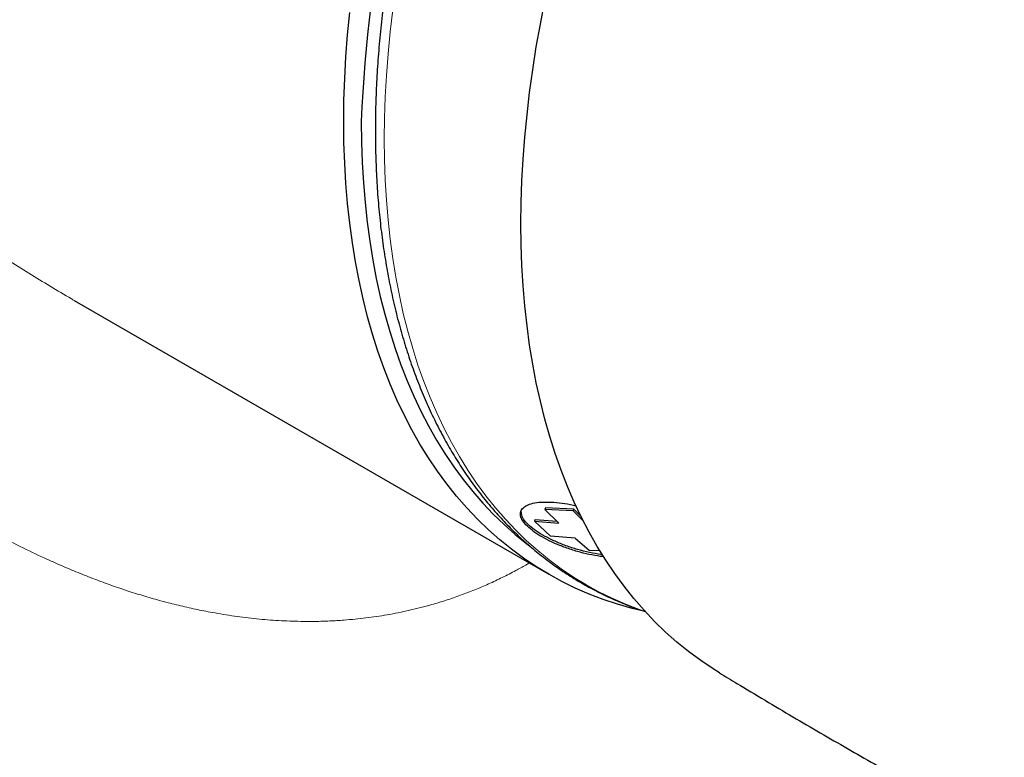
# Model space of a CAD drawing. Header units: millimetres. Extents: x 8 to 802, y 12 to 847.
# Tile 6 of 27: x 726 to 750, y 159 to 176. Entities that reach past the tile are written whole.
import ezdxf

# ---------------------------------------------------------------- set-up
doc = ezdxf.new("R2010")
doc.units = ezdxf.units.MM

msp = doc.modelspace()

# ---------------------------------------------------------------- linework, layer by layer
at = {"color": 7, "linetype": 'Continuous', "lineweight": 30}
for p, q in [((727.182, 169.639), (738.687, 162.997)), ((738.612, 164.611), (738.597, 164.568)), ((738.597, 164.568), (738.936, 164.234)), ((739.279, 164.534), (738.597, 164.568)), ((739.293, 164.578), (738.612, 164.611)), ((739.293, 164.578), (739.279, 164.534)), ((739.53, 164.287), (739.279, 164.534)), ((739.471, 164.402), (739.293, 164.578)), ((738.357, 164.328), (738.341, 164.284)), ((738.357, 164.328), (738.885, 164.284)), ((738.731, 163.926), (738.341, 164.284)), ((738.341, 164.284), (738.936, 164.234)), ((739.326, 163.877), (738.731, 163.926)), ((739.326, 163.877), (739.668, 163.586)), ((739.668, 163.586), (739.926, 163.573))]:
    msp.add_line(p, q, dxfattribs=at)
at = {"color": 7, "linetype": 'Continuous', "lineweight": 30, "flags": 128}
for points in [[(742.828, 160.608), (742.676, 160.703), (742.374, 160.905), (742.081, 161.122), (741.797, 161.352), (741.522, 161.597), (741.256, 161.854), (741, 162.125), (740.753, 162.409), (740.516, 162.706), (740.289, 163.016), (740.072, 163.338), (739.865, 163.673), (739.669, 164.02), (739.483, 164.378), (739.307, 164.748), (739.143, 165.13), (738.989, 165.522), (738.846, 165.926), (738.714, 166.34), (738.594, 166.764), (738.484, 167.198), (738.386, 167.642), (738.3, 168.095), (738.224, 168.557), (738.161, 169.028), (738.108, 169.507), (738.068, 169.995), (738.039, 170.49), (738.021, 170.992), (738.015, 171.502), (738.021, 172.018), (738.039, 172.541), (738.068, 173.07), (738.108, 173.604), (738.161, 174.144), (738.224, 174.688), (738.3, 175.237), (738.386, 175.791), (738.484, 176.347), (738.594, 176.908)], [(741.029, 162.093), (740.711, 162.17), (740.355, 162.271), (740.006, 162.388), (739.665, 162.518), (739.331, 162.664), (739.004, 162.824), (738.686, 162.998), (738.376, 163.187), (738.075, 163.389), (737.782, 163.606), (737.498, 163.836), (737.223, 164.08), (736.957, 164.338), (736.7, 164.609), (736.454, 164.893), (736.216, 165.19), (735.989, 165.5), (735.772, 165.822), (735.565, 166.157), (735.369, 166.503), (735.183, 166.862), (735.007, 167.232), (734.843, 167.613), (734.689, 168.006), (734.546, 168.409), (734.415, 168.823), (734.294, 169.247), (734.185, 169.682), (734.087, 170.125), (734, 170.578), (733.925, 171.041), (733.861, 171.512), (733.809, 171.991), (733.768, 172.478), (733.739, 172.974), (733.721, 173.476), (733.716, 173.986), (733.721, 174.502), (733.739, 175.025), (733.768, 175.553), (733.809, 176.088), (733.861, 176.627)], [(734.14, 173.986), (734.146, 173.482), (734.163, 172.986), (734.192, 172.497), (734.232, 172.016), (734.283, 171.543), (734.346, 171.077), (734.421, 170.621), (734.506, 170.174), (734.603, 169.735), (734.711, 169.307), (734.83, 168.888), (734.96, 168.479), (735.101, 168.081), (735.253, 167.693), (735.416, 167.316), (735.589, 166.951), (735.772, 166.597), (735.966, 166.255), (736.171, 165.924), (736.385, 165.606), (736.609, 165.3), (736.844, 165.007), (737.087, 164.726), (737.341, 164.459), (737.603, 164.204), (737.875, 163.963), (738.155, 163.736), (738.221, 163.685)]]:
    msp.add_lwpolyline(points, dxfattribs=at)
at = {"color": 252, "linetype": 'Continuous', "lineweight": 0, "flags": 128}
msp.add_lwpolyline([(734.905, 176.694), (734.843, 176.158), (734.791, 175.627), (734.751, 175.101), (734.723, 174.581), (734.706, 174.066), (734.7, 173.558), (734.706, 173.057), (734.723, 172.562), (734.751, 172.075), (734.791, 171.595), (734.843, 171.124), (734.905, 170.66), (734.979, 170.206), (735.065, 169.76), (735.161, 169.323), (735.269, 168.896), (735.388, 168.479), (735.517, 168.071), (735.658, 167.674), (735.809, 167.288), (735.971, 166.913), (736.144, 166.549), (736.327, 166.196), (736.52, 165.855), (736.723, 165.525), (736.937, 165.208), (737.161, 164.903), (737.394, 164.611), (737.637, 164.332), (737.889, 164.065), (738.151, 163.812), (738.421, 163.571), (738.701, 163.345), (738.989, 163.131), (739.286, 162.932), (739.591, 162.747), (739.904, 162.575), (740.225, 162.418), (740.554, 162.275), (740.89, 162.146), (741.024, 162.099)], dxfattribs=at)
at = {"color": 7, "linetype": 'Continuous', "lineweight": 30}
msp.add_arc((770.143, 172.403), 36.038, 141.804, 177.4825, dxfattribs=at)
at = {"color": 252, "linetype": 'Continuous', "lineweight": 0}
for points, knots in [([(738.213, 163.271), (738.185, 163.255), (738.079, 163.192), (737.862, 163.073), (737.563, 162.918), (737.23, 162.762), (736.892, 162.618), (736.549, 162.486), (736.202, 162.367), (735.879, 162.268), (735.582, 162.188), (735.312, 162.123), (735.04, 162.064), (734.772, 162.014), (734.508, 161.972), (734.25, 161.937), (733.99, 161.908), (733.699, 161.883), (733.378, 161.863), (733.025, 161.853), (732.612, 161.854), (732.138, 161.871), (731.602, 161.914), (731.065, 161.98), (730.57, 162.061), (730.117, 162.15), (729.709, 162.243), (729.301, 162.348), (728.893, 162.463), (728.487, 162.59), (728.081, 162.728), (727.676, 162.877), (727.271, 163.037), (726.869, 163.206), (726.399, 163.416), (725.866, 163.672), (725.269, 163.981), (724.679, 164.31), (724.096, 164.656), (723.522, 165.018), (722.956, 165.396), (722.398, 165.789), (721.845, 166.199), (721.3, 166.623), (720.761, 167.062), (720.231, 167.514), (719.705, 167.981), (719.185, 168.463), (718.671, 168.961), (718.165, 169.469), (717.665, 169.993), (717.172, 170.532), (716.685, 171.085), (716.208, 171.649), (715.74, 172.224), (715.282, 172.811), (714.835, 173.409), (714.399, 174.016), (713.976, 174.633), (713.565, 175.259), (713.167, 175.895), (712.783, 176.539), (712.413, 177.194), (712.057, 177.86), (711.717, 178.537), (711.395, 179.221), (711.126, 179.838), (710.902, 180.385), (710.72, 180.861), (710.547, 181.339), (710.386, 181.82), (710.237, 182.302), (710.09, 182.82), (709.951, 183.372), (709.822, 183.96), (709.713, 184.547), (709.633, 185.083), (709.577, 185.564), (709.539, 185.993), (709.513, 186.421), (709.499, 186.847), (709.498, 187.272), (709.508, 187.669), (709.528, 188.038), (709.554, 188.38), (709.589, 188.719), (709.641, 189.13), (709.717, 189.609), (709.827, 190.155), (709.957, 190.695), (710.111, 191.246), (710.292, 191.807), (710.5, 192.378), (710.729, 192.942), (710.984, 193.515), (711.267, 194.097), (711.553, 194.637), (711.826, 195.123), (712.082, 195.557), (712.348, 195.989), (712.533, 196.273), (712.626, 196.416)], [0, 0, 0, 0, 0.001901, 0.007308, 0.014607, 0.021906, 0.029205, 0.036559, 0.043915, 0.05127, 0.056854, 0.062438, 0.068032, 0.073626, 0.078871, 0.084117, 0.089371, 0.094624, 0.101691, 0.108758, 0.115825, 0.12648, 0.137136, 0.147877, 0.158631, 0.166841, 0.175052, 0.183262, 0.19151, 0.199759, 0.208008, 0.216348, 0.224688, 0.233042, 0.241396, 0.254053, 0.266709, 0.279403, 0.292096, 0.304683, 0.317271, 0.329885, 0.342499, 0.355164, 0.367828, 0.380514, 0.3932, 0.40609, 0.418981, 0.431889, 0.444798, 0.457978, 0.471159, 0.484357, 0.497554, 0.510853, 0.524151, 0.537467, 0.550784, 0.564151, 0.577519, 0.590907, 0.604296, 0.617904, 0.631511, 0.64515, 0.658789, 0.668085, 0.677381, 0.686676, 0.696006, 0.705338, 0.714669, 0.72596, 0.737252, 0.748585, 0.759919, 0.768234, 0.77655, 0.784864, 0.793226, 0.801588, 0.809949, 0.816782, 0.823615, 0.830459, 0.837303, 0.848587, 0.859871, 0.871198, 0.882525, 0.894949, 0.907373, 0.919838, 0.932304, 0.945828, 0.959361, 0.969515, 0.979668, 0.989834, 1, 1, 1, 1]), ([(717.216, 191.723), (717.106, 191.639), (716.886, 191.472), (716.566, 191.215), (716.254, 190.952), (715.95, 190.683), (715.657, 190.406), (715.374, 190.12), (715.102, 189.826), (714.857, 189.536), (714.636, 189.252), (714.439, 188.975), (714.256, 188.691), (714.087, 188.398), (713.933, 188.095), (713.796, 187.782), (713.677, 187.46), (713.594, 187.181), (713.537, 186.95), (713.499, 186.771), (713.468, 186.589), (713.439, 186.386), (713.417, 186.163), (713.403, 185.918), (713.399, 185.669), (713.407, 185.415), (713.425, 185.159), (713.451, 184.92), (713.483, 184.701), (713.518, 184.501), (713.558, 184.301), (713.619, 184.037), (713.708, 183.71), (713.833, 183.32), (713.976, 182.93), (714.13, 182.557), (714.289, 182.204), (714.452, 181.87), (714.626, 181.537), (714.809, 181.206), (715.002, 180.877), (715.208, 180.54), (715.43, 180.196), (715.666, 179.846), (715.952, 179.441), (716.29, 178.984), (716.651, 178.522), (716.987, 178.11), (717.293, 177.747), (717.606, 177.388), (717.95, 177.006), (718.324, 176.603), (718.732, 176.179), (719.147, 175.762), (719.586, 175.335), (720.049, 174.899), (720.538, 174.456), (721.033, 174.02), (721.522, 173.605), (722.002, 173.21), (722.472, 172.834), (722.948, 172.465), (723.401, 172.124), (723.831, 171.81), (724.237, 171.521), (724.645, 171.238), (725.087, 170.939), (725.564, 170.626), (726.076, 170.301), (726.592, 169.986), (726.961, 169.765), (727.159, 169.653), (727.182, 169.64)], [0, 0, 0, 0, 0.016144, 0.032293, 0.048475, 0.064657, 0.080875, 0.097093, 0.113364, 0.12965, 0.143607, 0.157579, 0.171416, 0.185252, 0.199174, 0.213095, 0.226918, 0.240774, 0.247997, 0.25522, 0.262466, 0.269711, 0.279043, 0.288378, 0.29771, 0.307165, 0.316624, 0.32608, 0.333297, 0.340514, 0.347753, 0.354992, 0.368955, 0.382918, 0.397, 0.411084, 0.423316, 0.435552, 0.447785, 0.460111, 0.47244, 0.484766, 0.498273, 0.511781, 0.525288, 0.54563, 0.565971, 0.580956, 0.59594, 0.610942, 0.625943, 0.644392, 0.662841, 0.68131, 0.69978, 0.720456, 0.741132, 0.761831, 0.78253, 0.801426, 0.820323, 0.839235, 0.858147, 0.87381, 0.889473, 0.905146, 0.920818, 0.939964, 0.959114, 0.978299, 0.997484, 1, 1, 1, 1])]:
    msp.add_open_spline(points, degree=3, knots=knots, dxfattribs=at)
at = {"color": 7, "linetype": 'Continuous', "lineweight": 30}
for points, knots in [([(742.081, 194.282), (742.055, 194.248), (741.958, 194.12), (741.791, 193.895), (741.581, 193.608), (741.374, 193.318), (741.168, 193.025), (740.965, 192.731), (740.765, 192.434), (740.567, 192.135), (740.371, 191.834), (740.178, 191.531), (739.987, 191.226), (739.799, 190.92), (739.614, 190.611), (739.431, 190.301), (739.252, 189.989), (739.074, 189.676), (738.9, 189.361), (738.729, 189.045), (738.56, 188.727), (738.395, 188.408), (738.232, 188.088), (738.073, 187.767), (737.916, 187.445), (737.763, 187.122), (737.612, 186.798), (737.465, 186.473), (737.321, 186.147), (737.181, 185.821), (737.043, 185.494), (736.909, 185.166), (736.778, 184.838), (736.651, 184.51), (736.527, 184.182), (736.406, 183.853), (736.289, 183.524), (736.175, 183.195), (736.065, 182.866), (735.958, 182.537), (735.855, 182.208), (735.755, 181.88), (735.659, 181.551), (735.567, 181.224), (735.478, 180.896), (735.393, 180.569), (735.312, 180.243), (735.234, 179.917), (735.16, 179.593), (735.09, 179.269), (735.023, 178.945), (734.961, 178.623), (734.902, 178.302), (734.847, 177.982), (734.796, 177.663), (734.748, 177.346), (734.705, 177.03), (734.665, 176.715), (734.629, 176.402), (734.597, 176.09), (734.569, 175.78), (734.545, 175.472), (734.525, 175.165), (734.508, 174.86), (734.496, 174.557), (734.488, 174.256), (734.483, 173.958), (734.482, 173.661), (734.486, 173.366), (734.493, 173.074), (734.504, 172.784), (734.519, 172.497), (734.538, 172.212), (734.562, 171.929), (734.588, 171.649), (734.619, 171.372), (734.654, 171.097), (734.693, 170.826), (734.736, 170.557), (734.782, 170.291), (734.833, 170.028), (734.887, 169.768), (734.945, 169.511), (735.007, 169.257), (735.073, 169.007), (735.143, 168.76), (735.217, 168.516), (735.294, 168.276), (735.375, 168.039), (735.46, 167.806), (735.549, 167.577), (735.641, 167.351), (735.738, 167.128), (735.837, 166.91), (735.941, 166.695), (736.048, 166.485), (736.159, 166.278), (736.273, 166.075), (736.391, 165.877), (736.512, 165.682), (736.637, 165.491), (736.765, 165.305), (736.897, 165.123), (737.031, 164.945), (737.17, 164.772), (737.311, 164.603), (737.456, 164.438), (737.604, 164.278), (737.755, 164.122), (737.91, 163.97), (738.067, 163.823), (738.228, 163.681), (738.391, 163.543), (738.557, 163.41), (738.727, 163.282), (738.899, 163.158), (739.074, 163.039), (739.252, 162.925), (739.433, 162.815), (739.617, 162.71), (739.803, 162.61), (739.992, 162.514), (740.183, 162.424), (740.377, 162.338), (740.574, 162.257), (740.773, 162.181), (740.926, 162.127), (741.013, 162.099), (741.032, 162.093)], [0, 0, 0, 0, 0.002898, 0.010941, 0.018985, 0.027028, 0.035071, 0.043114, 0.051156, 0.059199, 0.067241, 0.075284, 0.083326, 0.091368, 0.09941, 0.107452, 0.115494, 0.123536, 0.131578, 0.13962, 0.147663, 0.155705, 0.163747, 0.17179, 0.179832, 0.187875, 0.195918, 0.203961, 0.212004, 0.220048, 0.228091, 0.236135, 0.24418, 0.252224, 0.260269, 0.268314, 0.27636, 0.284406, 0.292452, 0.300499, 0.308546, 0.316594, 0.324642, 0.33269, 0.340739, 0.348789, 0.356839, 0.364889, 0.37294, 0.380992, 0.389044, 0.397096, 0.40515, 0.413203, 0.421258, 0.429313, 0.437368, 0.445424, 0.453481, 0.461538, 0.469596, 0.477654, 0.485713, 0.493772, 0.501832, 0.509892, 0.517953, 0.526014, 0.534075, 0.542136, 0.550198, 0.55826, 0.566322, 0.574384, 0.582445, 0.590507, 0.598568, 0.606628, 0.614688, 0.622747, 0.630805, 0.638863, 0.646918, 0.654973, 0.663025, 0.671076, 0.679125, 0.687171, 0.695215, 0.703256, 0.711294, 0.719328, 0.727359, 0.735386, 0.743409, 0.751428, 0.759442, 0.767451, 0.775455, 0.783455, 0.791448, 0.799436, 0.807419, 0.815396, 0.823367, 0.831333, 0.839293, 0.847248, 0.855197, 0.863141, 0.87108, 0.879015, 0.886946, 0.894872, 0.902796, 0.910716, 0.918634, 0.926551, 0.934465, 0.94238, 0.950294, 0.958208, 0.966123, 0.974039, 0.981957, 0.989878, 0.997802, 1, 1, 1, 1]), ([(740.019, 163.426), (739.992, 163.428), (739.88, 163.437), (739.663, 163.478), (739.377, 163.549), (739.091, 163.643), (738.819, 163.751), (738.575, 163.87), (738.366, 163.999), (738.198, 164.132), (738.072, 164.264), (738.002, 164.388), (737.993, 164.499), (738.043, 164.595), (738.143, 164.673), (738.295, 164.726), (738.497, 164.752), (738.738, 164.752), (739.004, 164.726), (739.213, 164.694), (739.329, 164.664), (739.351, 164.658)], [0, 0, 0, 0, 0.017645, 0.073398, 0.129338, 0.188001, 0.245955, 0.301796, 0.357794, 0.416214, 0.474119, 0.529894, 0.585886, 0.644513, 0.702432, 0.758272, 0.814393, 0.873114, 0.930819, 0.986751, 1, 1, 1, 1]), ([(739.986, 163.476), (739.975, 163.477), (739.877, 163.486), (739.674, 163.526), (739.388, 163.596), (739.104, 163.688), (738.836, 163.796), (738.592, 163.917), (738.382, 164.045), (738.212, 164.177), (738.092, 164.307), (738.022, 164.43), (738.022, 164.5), (738.022, 164.534)], [0, 0, 0, 0, 0.011943, 0.11155, 0.210681, 0.310369, 0.40951, 0.509076, 0.608422, 0.707716, 0.807293, 0.906363, 1, 1, 1, 1]), ([(742.828, 160.608), (742.969, 160.523), (743.337, 160.299), (743.93, 159.943), (744.604, 159.543), (745.27, 159.153), (745.93, 158.772), (746.584, 158.398), (747.236, 158.032), (747.887, 157.671), (748.539, 157.315), (749.194, 156.962), (749.855, 156.612), (750.523, 156.264), (751.193, 155.92), (751.856, 155.586), (752.471, 155.281), (753.024, 155.01), (753.51, 154.775), (753.956, 154.561), (754.367, 154.366), (754.763, 154.179), (755.143, 154.001), (755.512, 153.829), (755.809, 153.691), (756.042, 153.582), (756.226, 153.497), (756.412, 153.411), (756.604, 153.323), (756.797, 153.234), (756.992, 153.145), (757.19, 153.056), (757.392, 152.965), (757.599, 152.873), (757.81, 152.78), (758.029, 152.685), (758.255, 152.588), (758.49, 152.489), (758.736, 152.387), (758.995, 152.281), (759.268, 152.172), (759.56, 152.058), (759.872, 151.939), (760.209, 151.815), (760.572, 151.685), (760.961, 151.551), (761.37, 151.415), (761.773, 151.287), (762.172, 151.166), (762.56, 151.052), (762.95, 150.943), (763.328, 150.842), (763.698, 150.747), (764.06, 150.658), (764.417, 150.574), (764.771, 150.494), (765.123, 150.418), (765.474, 150.345), (765.824, 150.274), (766.176, 150.207), (766.529, 150.142), (766.884, 150.08), (767.242, 150.019), (767.604, 149.961), (767.971, 149.904), (768.319, 149.853), (768.545, 149.821), (768.647, 149.807)], [0, 0, 0, 0, 0.018342, 0.047923, 0.076853, 0.105286, 0.133289, 0.160938, 0.188318, 0.215521, 0.242653, 0.269793, 0.297044, 0.324486, 0.352097, 0.379445, 0.405734, 0.427403, 0.447196, 0.465382, 0.482226, 0.497955, 0.514315, 0.529651, 0.544137, 0.551819, 0.559264, 0.56709, 0.574835, 0.582535, 0.590225, 0.59793, 0.605683, 0.613519, 0.621475, 0.629594, 0.63792, 0.646503, 0.6554, 0.664681, 0.674424, 0.684724, 0.69569, 0.707442, 0.720082, 0.733627, 0.747892, 0.762427, 0.775189, 0.788942, 0.802246, 0.81515, 0.827746, 0.840117, 0.852336, 0.864461, 0.876545, 0.888627, 0.900737, 0.912913, 0.925187, 0.93759, 0.950151, 0.962898, 0.975859, 0.989059, 1, 1, 1, 1])]:
    msp.add_open_spline(points, degree=3, knots=knots, dxfattribs=at)

doc.saveas('drawing.dxf')
